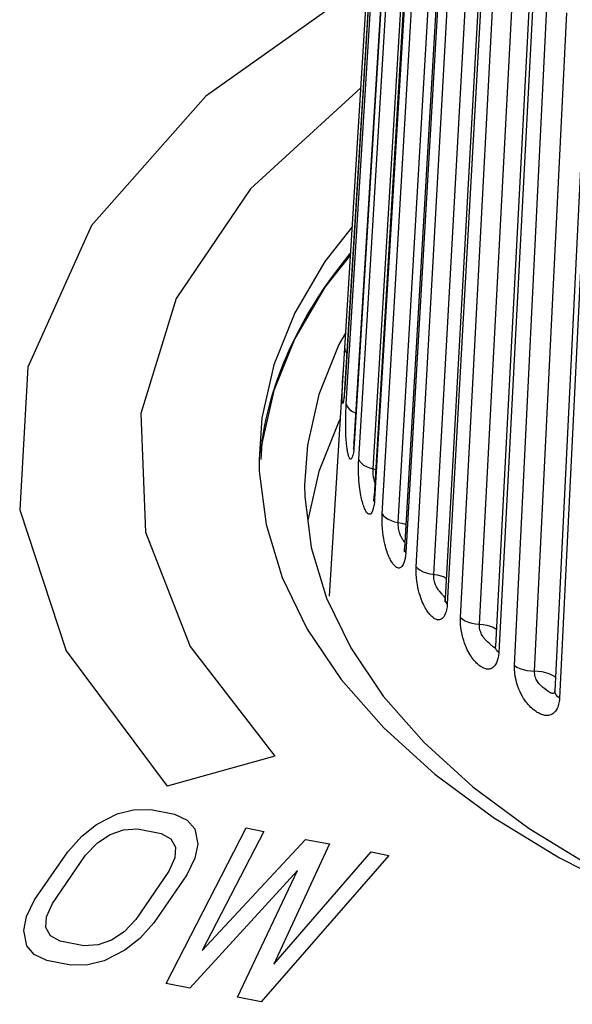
# Model space of a CAD drawing. Extents: x -841 to -216, y -127 to 601.
# Tile 183 of 201: x -295.76 to -291.21, y 525.65 to 533.76. Entities that reach past the tile are written whole.
import ezdxf

# ---------------------------------------------------------------- set-up
doc = ezdxf.new("R2010")
doc.units = 0
doc.header["$LTSCALE"] = 23.1
doc.layers.add('HEATSINK_AM_0', color=7, linetype='CONTINUOUS')

msp = doc.modelspace()

# ---------------------------------------------------------------- linework, layer by layer
at = {"layer": 'HEATSINK_AM_0', "color": 7}
for p, q in [((-293.2092, 529.0116), (-292.7537, 536.3759)), ((-292.7537, 536.0418), (-293.0827, 530.7209)), ((-293.0702, 530.5946), (-292.743, 535.9338)), ((-292.6789, 535.6182), (-293.0061, 530.279)), ((-292.6771, 535.6014), (-293.0044, 530.2624)), ((-292.967, 530.1374), (-292.6451, 535.4946)), ((-292.8486, 530.0597), (-292.5268, 535.4168)), ((-292.5195, 535.1941), (-292.8413, 529.8368)), ((-292.514, 535.1678), (-292.836, 529.8107)), ((-292.7741, 529.6885), (-292.4612, 535.0633)), ((-292.6418, 529.6177), (-292.3289, 534.9924)), ((-292.2774, 534.781), (-292.5903, 529.4061)), ((-292.2664, 534.7455), (-292.5794, 529.3708)), ((-292.4938, 529.2527), (-292.1932, 534.6446)), ((-292.349, 529.1896), (-292.0484, 534.5814)), ((-291.9553, 534.3835), (-292.2558, 528.9916)), ((-291.9367, 534.3393), (-292.2374, 528.9476)), ((-292.129, 528.8348), (-291.8441, 534.2429)), ((-291.9733, 528.7801), (-291.6884, 534.1881)), ((-291.5566, 534.0059), (-291.8415, 528.5978)), ((-291.5288, 533.9536), (-291.8139, 528.5455)), ((-291.6838, 528.4394), (-291.4176, 533.8629)), ((-291.5189, 528.3936), (-291.2527, 533.8169)), ((-291.0857, 533.6524), (-291.3518, 528.2289)), ((-291.047, 533.5925), (-291.3133, 528.1692)), ((-293.021, 532.0528), (-293.2451, 531.7686)), ((-293.0353, 531.8228), (-293.2451, 531.5566)), ((-293.0751, 531.1789), (-293.131, 531.0839)), ((-293.5021, 531.1178), (-293.4892, 531.1439)), ((-293.0978, 530.8086), (-293.0938, 530.8777)), ((-293.101, 530.7407), (-293.0997, 530.7715)), ((-293.0997, 530.7715), (-293.0978, 530.8086)), ((-293.102, 530.714), (-293.101, 530.7407)), ((-293.0827, 530.7209), (-293.0828, 530.7277)), ((-293.7644, 530.2679), (-293.7734, 530.1365)), ((-293.0044, 530.2624), (-293.0061, 530.279)), ((-293.0044, 530.2624), (-293.0064, 530.2363)), ((-293.7879, 530.1375), (-293.786, 530.0395)), ((-293.2968, 530.0369), (-293.3864, 529.6366)), ((-293.3577, 529.4104), (-293.2317, 528.9935)), ((-292.5794, 529.3708), (-292.5818, 529.3444)), ((-292.2837, 529.0301), (-292.2964, 529.0447)), ((-292.2374, 528.9476), (-292.2398, 528.9222)), ((-291.8882, 528.618), (-291.9071, 528.6352)), ((-291.8725, 528.6034), (-291.8882, 528.618)), ((-291.8429, 528.5834), (-291.8442, 528.5775)), ((-291.4056, 528.2255), (-291.4202, 528.2362)), ((-291.3929, 528.2169), (-291.3969, 528.2195)), ((-291.3531, 528.2164), (-291.3541, 528.2125)), ((-291.3502, 528.2145), (-291.3518, 528.2289)), ((-293.658, 527.6906), (-294.545, 527.4459)), ((-295.1267, 527.1282), (-294.9558, 527.2152)), ((-294.9558, 527.2152), (-294.8213, 527.2493)), ((-294.8213, 527.2493), (-294.6805, 527.2521)), ((-294.6805, 527.2521), (-294.4843, 527.2143)), ((-294.4843, 527.2143), (-294.3798, 527.1641)), ((-295.2486, 527.0317), (-295.1267, 527.1282)), ((-294.5544, 525.818), (-293.8956, 527.1007)), ((-294.3798, 527.1641), (-294.3181, 527.0922)), ((-293.8956, 527.1007), (-293.7484, 527.0723)), ((-295.3641, 526.904), (-295.2486, 527.0317)), ((-295.1196, 526.9769), (-295.0159, 527.0469)), ((-295.0159, 527.0469), (-294.906, 527.0856)), ((-294.906, 527.0856), (-294.7897, 527.0932)), ((-294.7897, 527.0932), (-294.5934, 527.0553)), ((-294.5934, 527.0553), (-294.5135, 527.0099)), ((-294.3181, 527.0922), (-294.2927, 526.9674)), ((-293.7484, 527.0723), (-294.2561, 526.0904)), ((-295.2169, 526.8756), (-295.1196, 526.9769)), ((-294.5135, 527.0099), (-294.4763, 526.9428)), ((-294.4763, 526.9428), (-294.4818, 526.8538)), ((-294.2927, 526.9674), (-294.3164, 526.8519)), ((-294.2561, 526.0904), (-293.405, 527.0061)), ((-293.2087, 526.9683), (-293.6674, 525.9769)), ((-293.405, 527.0061), (-293.2087, 526.9683)), ((-295.6369, 526.5067), (-295.3641, 526.904)), ((-295.4898, 526.4783), (-295.2169, 526.8756)), ((-292.7182, 526.8736), (-293.7694, 525.6666)), ((-293.6674, 525.9769), (-292.8653, 526.902)), ((-292.8653, 526.902), (-292.7182, 526.8736)), ((-294.4818, 526.8538), (-294.5301, 526.7432)), ((-294.3164, 526.8519), (-294.3829, 526.7148)), ((-294.5301, 526.7432), (-294.8029, 526.3459)), ((-294.3829, 526.7148), (-294.6558, 526.3175)), ((-293.4706, 526.7488), (-294.3581, 525.7801)), ((-293.9657, 525.7045), (-293.4706, 526.7488)), ((-295.7034, 526.3696), (-295.6369, 526.5067)), ((-295.538, 526.3677), (-295.4898, 526.4783)), ((-295.7271, 526.2541), (-295.7034, 526.3696)), ((-295.5435, 526.2787), (-295.538, 526.3677)), ((-294.8029, 526.3459), (-294.9002, 526.2446)), ((-294.6558, 526.3175), (-294.7713, 526.1898)), ((-295.7017, 526.1293), (-295.7271, 526.2541)), ((-295.5063, 526.2116), (-295.5435, 526.2787)), ((-295.4264, 526.1662), (-295.5063, 526.2116)), ((-294.9002, 526.2446), (-295.0039, 526.1746)), ((-295.64, 526.0574), (-295.7017, 526.1293)), ((-295.2302, 526.1283), (-295.4264, 526.1662)), ((-295.1138, 526.1359), (-295.2302, 526.1283)), ((-295.0039, 526.1746), (-295.1138, 526.1359)), ((-294.7713, 526.1898), (-294.8931, 526.0933)), ((-295.5355, 526.0072), (-295.64, 526.0574)), ((-294.8931, 526.0933), (-295.064, 526.0063)), ((-295.3393, 525.9694), (-295.5355, 526.0072)), ((-295.1985, 525.9722), (-295.3393, 525.9694)), ((-295.064, 526.0063), (-295.1985, 525.9722)), ((-294.3581, 525.7801), (-294.5544, 525.818)), ((-293.7694, 525.6666), (-293.9657, 525.7045))]:
    msp.add_line(p, q, dxfattribs=at)
for points in [[(-292.7537, 536.0486), (-293.0837, 530.7133), (-293.0849, 530.6974), (-293.086, 530.6831)], [(-292.8977, 534.0756), (-294.2264, 533.1311), (-295.1696, 532.0642), (-295.6937, 530.8985), (-295.7598, 529.7209), (-295.3776, 528.5603), (-294.545, 527.4459)], [(-292.9504, 533.1987), (-293.8592, 532.3676), (-294.4699, 531.4632), (-294.7624, 530.5153), (-294.7234, 529.5365), (-294.3555, 528.596), (-293.658, 527.6906)], [(-293.2451, 531.5566), (-293.2234, 531.5878), (-293.1901, 531.6345), (-293.1559, 531.6811), (-293.1207, 531.7274), (-293.0847, 531.7736), (-293.0365, 531.8332)], [(-293.2451, 531.7686), (-293.4937, 531.3463), (-293.6667, 530.9173), (-293.7644, 530.4799), (-293.7879, 530.1375)], [(-293.2451, 531.5566), (-293.4937, 531.1343), (-293.6667, 530.7053), (-293.7644, 530.2679)], [(-293.4892, 531.1439), (-293.4563, 531.2082), (-293.4216, 531.2722), (-293.3853, 531.3359), (-293.3375, 531.4152), (-293.2974, 531.4783), (-293.2451, 531.5566)], [(-293.6604, 530.7253), (-293.6385, 530.7909), (-293.6148, 530.8563), (-293.5894, 530.9215), (-293.5623, 530.9865), (-293.5335, 531.0513), (-293.5021, 531.1178)], [(-293.131, 531.0839), (-293.2968, 530.6728), (-293.3904, 530.2536), (-293.4129, 529.9254)], [(-293.0828, 531.0549), (-293.0811, 531.038), (-293.0739, 531.0211), (-293.0653, 531.0102)], [(-293.7617, 530.2887), (-293.7541, 530.3385), (-293.7423, 530.4048), (-293.7288, 530.471), (-293.7136, 530.5371), (-293.6966, 530.6031), (-293.6739, 530.682)], [(-293.6739, 530.682), (-293.6689, 530.6984), (-293.6638, 530.7148), (-293.6604, 530.7253)], [(-293.1026, 530.6249), (-293.1028, 530.6312), (-293.103, 530.6379), (-293.1031, 530.6452), (-293.1031, 530.6529), (-293.1031, 530.6612), (-293.103, 530.6701), (-293.1029, 530.6798), (-293.1027, 530.6904), (-293.1024, 530.7018), (-293.102, 530.714)], [(-293.0827, 530.7209), (-293.0845, 530.6949), (-293.0863, 530.6723), (-293.0881, 530.6533), (-293.0898, 530.6375), (-293.0914, 530.6252)], [(-293.086, 530.6831), (-293.0871, 530.6707), (-293.0882, 530.6602), (-293.0892, 530.6516), (-293.09, 530.6452), (-293.0901, 530.6444)], [(-293.0914, 530.6252), (-293.0929, 530.6157), (-293.0943, 530.6085), (-293.0955, 530.6035), (-293.0967, 530.6003), (-293.0977, 530.5986), (-293.0985, 530.5982), (-293.0993, 530.5989), (-293.1, 530.6005), (-293.1006, 530.6029), (-293.1011, 530.6059), (-293.1015, 530.6097), (-293.102, 530.6142), (-293.1023, 530.6193), (-293.1026, 530.6249)], [(-293.0587, 530.2006), (-293.0602, 530.2094), (-293.0618, 530.2191), (-293.0633, 530.2296), (-293.0648, 530.241), (-293.0662, 530.2532), (-293.0676, 530.2662), (-293.0688, 530.2799), (-293.07, 530.2946), (-293.0711, 530.3107), (-293.0721, 530.3283), (-293.073, 530.3477), (-293.0737, 530.3689), (-293.0743, 530.392), (-293.0746, 530.4169), (-293.0747, 530.4436), (-293.0745, 530.472), (-293.074, 530.5024), (-293.0731, 530.5334), (-293.0719, 530.564), (-293.0702, 530.5946)], [(-293.0702, 530.5946), (-293.0653, 530.5778), (-293.0549, 530.5614), (-293.0392, 530.5461), (-293.019, 530.5323), (-292.9947, 530.5203), (-292.9914, 530.5192)], [(-293.1191, 530.4687), (-293.1303, 530.4497), (-293.2968, 530.0369)], [(-293.7674, 530.2468), (-293.7653, 530.2634), (-293.763, 530.28), (-293.7617, 530.2887)], [(-293.0061, 530.279), (-293.0077, 530.2577), (-293.0094, 530.2407), (-293.0112, 530.228), (-293.0126, 530.2197), (-293.0128, 530.2186)], [(-293.7739, 530.1916), (-293.7721, 530.2083), (-293.7701, 530.2249), (-293.7674, 530.2468)], [(-293.0537, 530.1774), (-293.0554, 530.1847), (-293.0571, 530.1923), (-293.0587, 530.2006)], [(-293.0064, 530.2363), (-293.0087, 530.2136), (-293.0114, 530.1944), (-293.0142, 530.1785)], [(-293.0142, 530.1785), (-293.0171, 530.1661), (-293.0201, 530.1564), (-293.023, 530.1491), (-293.0258, 530.144), (-293.0286, 530.1407), (-293.0312, 530.1389), (-293.0337, 530.1384), (-293.036, 530.1391), (-293.0382, 530.1405), (-293.0403, 530.1428), (-293.0424, 530.1458), (-293.0444, 530.1495), (-293.0464, 530.1539), (-293.0483, 530.1589), (-293.0501, 530.1646), (-293.052, 530.1708), (-293.0537, 530.1774)], [(-292.8421, 529.7551), (-292.8469, 529.7325), (-292.8526, 529.714), (-292.8586, 529.7008), (-292.8649, 529.6919), (-292.871, 529.6868), (-292.8771, 529.6849), (-292.8829, 529.6853), (-292.8885, 529.6878), (-292.8937, 529.6919), (-292.8987, 529.6973), (-292.9033, 529.7035), (-292.9076, 529.7103), (-292.9116, 529.7175), (-292.9154, 529.7253), (-292.9191, 529.7336), (-292.9227, 529.7426), (-292.9264, 529.7526), (-292.9301, 529.7634), (-292.9337, 529.775), (-292.9372, 529.7873), (-292.9405, 529.8001), (-292.9437, 529.8133), (-292.9466, 529.8269), (-292.9495, 529.8415), (-292.9524, 529.8575), (-292.9551, 529.875), (-292.9579, 529.8943), (-292.9604, 529.9153), (-292.9628, 529.9381), (-292.9649, 529.9627), (-292.9666, 529.989), (-292.9679, 530.017), (-292.9687, 530.0468), (-292.9689, 530.0773), (-292.9683, 530.1074), (-292.967, 530.1374)], [(-292.967, 530.1374), (-292.9588, 530.121), (-292.9452, 530.1053), (-292.9268, 530.0909), (-292.9041, 530.0783), (-292.8777, 530.0677), (-292.8283, 530.0541)], [(-293.786, 530.0395), (-293.7303, 529.6), (-293.5988, 529.165), (-293.3917, 528.7384), (-293.1116, 528.3236), (-292.7601, 527.9245), (-292.3409, 527.544), (-291.8569, 527.1859), (-291.313, 526.8528), (-290.7131, 526.5478), (-290.063, 526.2733), (-289.3675, 526.032), (-288.6332, 525.8255), (-287.8659, 525.656)], [(-292.8346, 529.9487), (-292.836, 529.9529), (-292.8385, 529.961), (-292.8407, 529.9698), (-292.8428, 529.9792), (-292.8447, 529.9892), (-292.8463, 529.9999), (-292.8475, 530.0113), (-292.8485, 530.0233), (-292.849, 530.0356), (-292.849, 530.0477), (-292.8486, 530.0597)], [(-293.4129, 529.9254), (-293.4111, 529.8316), (-293.3577, 529.4104)], [(-292.8413, 529.8368), (-292.8428, 529.8182), (-292.8446, 529.804), (-292.8463, 529.7946), (-292.8473, 529.7903), (-292.8474, 529.7901)], [(-292.836, 529.8107), (-292.8385, 529.7811), (-292.8421, 529.7551)], [(-292.8359, 529.8107), (-292.841, 529.8274), (-292.8413, 529.8368)], [(-292.5818, 529.3444), (-292.5851, 529.3214), (-292.5895, 529.3018), (-292.5945, 529.2856), (-292.6, 529.2726), (-292.6057, 529.2625), (-292.6115, 529.2547), (-292.6175, 529.2491), (-292.6233, 529.2453), (-292.6291, 529.2431), (-292.6347, 529.2421), (-292.64, 529.2423), (-292.6452, 529.2434), (-292.6503, 529.2453), (-292.6553, 529.2479), (-292.6603, 529.2512), (-292.6653, 529.2552), (-292.6703, 529.2599), (-292.6753, 529.2651), (-292.6802, 529.2709), (-292.6851, 529.2772), (-292.6899, 529.2841), (-292.6947, 529.2914), (-292.6994, 529.2993), (-292.7042, 529.3078), (-292.7091, 529.3171), (-292.714, 529.3273), (-292.719, 529.3383), (-292.7239, 529.3501), (-292.7288, 529.3628), (-292.7336, 529.3761), (-292.7383, 529.3905), (-292.743, 529.4063), (-292.7476, 529.4236), (-292.7523, 529.4427), (-292.7568, 529.4636), (-292.7611, 529.4864), (-292.7651, 529.5111), (-292.7686, 529.5376), (-292.7716, 529.5659), (-292.7738, 529.5961), (-292.7751, 529.6271), (-292.7752, 529.6578), (-292.7741, 529.6885)], [(-292.7741, 529.6885), (-292.7627, 529.6726), (-292.7462, 529.6578), (-292.7252, 529.6445), (-292.7002, 529.6331), (-292.6721, 529.6241), (-292.6125, 529.6115)], [(-292.6228, 529.5103), (-292.6262, 529.5183), (-292.6293, 529.5269), (-292.6323, 529.5363), (-292.6349, 529.5463), (-292.6373, 529.5571), (-292.6393, 529.5685), (-292.6408, 529.5806), (-292.6418, 529.5931), (-292.6421, 529.6055), (-292.6418, 529.6177)], [(-292.6125, 529.6115), (-292.5853, 529.603), (-292.579, 529.6002)], [(-292.6011, 529.4718), (-292.6049, 529.4776), (-292.6087, 529.4836), (-292.6123, 529.4897), (-292.6159, 529.4961), (-292.6194, 529.5029), (-292.6228, 529.5103)], [(-292.5877, 529.4515), (-292.5904, 529.4558), (-292.5938, 529.4608), (-292.6011, 529.4718)], [(-292.5903, 529.4061), (-292.5906, 529.4023), (-292.5921, 529.3872), (-292.5938, 529.3765), (-292.5942, 529.3746)], [(-292.5794, 529.3708), (-292.5877, 529.3871), (-292.5904, 529.4036), (-292.5903, 529.4061)], [(-292.2398, 528.9222), (-292.2433, 528.8998), (-292.2482, 528.8804), (-292.2539, 528.8641), (-292.2601, 528.8508), (-292.2667, 528.8402), (-292.2736, 528.8318), (-292.2806, 528.8254), (-292.2876, 528.8208), (-292.2946, 528.8177), (-292.3014, 528.8159), (-292.3081, 528.8153), (-292.3145, 528.8155), (-292.3207, 528.8166), (-292.3269, 528.8183), (-292.333, 528.8207), (-292.3391, 528.8237), (-292.3453, 528.8274), (-292.3515, 528.8316), (-292.3576, 528.8364), (-292.3638, 528.8417), (-292.3698, 528.8475), (-292.3759, 528.8537), (-292.3819, 528.8604), (-292.3878, 528.8675), (-292.3939, 528.8753), (-292.4, 528.8837), (-292.4062, 528.8929), (-292.4126, 528.903), (-292.419, 528.9138), (-292.4252, 528.9252), (-292.4314, 528.9374), (-292.4375, 528.9503), (-292.4436, 528.9643), (-292.4498, 528.9797), (-292.456, 528.9967), (-292.4622, 529.0153), (-292.4682, 529.0356), (-292.4739, 529.0576), (-292.4793, 529.0813), (-292.4841, 529.1066), (-292.4883, 529.1336), (-292.4916, 529.1626), (-292.4938, 529.1926), (-292.4945, 529.2225), (-292.4938, 529.2527)], [(-292.4938, 529.2527), (-292.4793, 529.2375), (-292.4601, 529.2237), (-292.4366, 529.2116), (-292.4097, 529.2017), (-292.3802, 529.1943), (-292.3189, 529.1851)], [(-292.2964, 529.0447), (-292.3009, 529.05), (-292.3053, 529.0553), (-292.3096, 529.0609), (-292.3138, 529.0666), (-292.3178, 529.0727), (-292.3219, 529.0792), (-292.3259, 529.0863), (-292.3298, 529.094), (-292.3335, 529.1024), (-292.3369, 529.1113), (-292.3401, 529.1209), (-292.3429, 529.1311), (-292.3453, 529.1419), (-292.3473, 529.1535), (-292.3486, 529.1655), (-292.3492, 529.1776), (-292.349, 529.1896)], [(-292.3189, 529.1851), (-292.2903, 529.1781), (-292.2641, 529.1687), (-292.2464, 529.16)], [(-293.2317, 528.9935), (-293.0332, 528.5847), (-292.7648, 528.1872), (-292.4279, 527.8047), (-292.0262, 527.4401), (-291.5624, 527.0969), (-291.0412, 526.7776), (-290.4662, 526.4854), (-289.8432, 526.2223), (-289.1767, 525.991), (-288.473, 525.7931), (-287.8107, 525.6468)], [(-292.27, 529.0137), (-292.2731, 529.0175), (-292.2764, 529.0215), (-292.28, 529.0257), (-292.2837, 529.0301)], [(-292.2555, 528.9966), (-292.2572, 528.9983), (-292.2595, 529.0007), (-292.2619, 529.0036), (-292.2644, 529.0067), (-292.27, 529.0137)], [(-292.2558, 528.9916), (-292.2563, 528.9848), (-292.2577, 528.9732), (-292.2591, 528.966), (-292.2593, 528.9654)], [(-292.2374, 528.9476), (-292.2489, 528.9633), (-292.255, 528.9796), (-292.2558, 528.9916)], [(-291.9891, 528.4522), (-291.9963, 528.459), (-292.0037, 528.4666), (-292.0113, 528.4749), (-292.019, 528.4839), (-292.0268, 528.4937), (-292.0346, 528.5042), (-292.0422, 528.5152), (-292.0498, 528.527), (-292.0573, 528.5396), (-292.0649, 528.5534), (-292.0726, 528.5685), (-292.0803, 528.5852), (-292.0879, 528.6035), (-292.0954, 528.6234), (-292.1027, 528.645), (-292.1094, 528.6682), (-292.1156, 528.6932), (-292.1209, 528.7198), (-292.1252, 528.7481), (-292.1282, 528.7771), (-292.1294, 528.8059), (-292.129, 528.8348)], [(-292.129, 528.8348), (-292.1116, 528.8205), (-292.0898, 528.8078), (-292.0642, 528.7971), (-292.0357, 528.7888), (-292.005, 528.783), (-291.9427, 528.7772)], [(-291.9071, 528.6352), (-291.9122, 528.64), (-291.9174, 528.645), (-291.9224, 528.65), (-291.9273, 528.6553), (-291.9321, 528.6608), (-291.9368, 528.6666), (-291.9415, 528.6729), (-291.9461, 528.6798), (-291.9506, 528.6873), (-291.9549, 528.6954), (-291.9589, 528.7041), (-291.9626, 528.7134), (-291.9659, 528.7234), (-291.9687, 528.7341), (-291.971, 528.7454), (-291.9727, 528.757), (-291.9734, 528.7686), (-291.9733, 528.7801)], [(-291.9427, 528.7772), (-291.9131, 528.7718), (-291.8853, 528.764), (-291.8602, 528.7539), (-291.8386, 528.742), (-291.834, 528.7385)], [(-291.8424, 528.588), (-291.8431, 528.5878), (-291.8459, 528.5876), (-291.8487, 528.5879), (-291.8514, 528.5886), (-291.8542, 528.5897), (-291.8569, 528.5911), (-291.8597, 528.5929), (-291.8627, 528.595), (-291.8658, 528.5975), (-291.869, 528.6003), (-291.8725, 528.6034)], [(-291.8415, 528.5977), (-291.8417, 528.5943), (-291.8429, 528.5834)], [(-291.8138, 528.5455), (-291.8284, 528.5605), (-291.8377, 528.5764), (-291.8414, 528.5927), (-291.8415, 528.5977)], [(-291.8139, 528.5455), (-291.8164, 528.5196), (-291.8205, 528.4966), (-291.8261, 528.4768), (-291.8328, 528.4601), (-291.8402, 528.4464), (-291.8481, 528.4355), (-291.8564, 528.4267), (-291.8649, 528.42), (-291.8734, 528.4151), (-291.8819, 528.4118), (-291.8901, 528.4098), (-291.8981, 528.4089), (-291.9059, 528.4089), (-291.9135, 528.4098), (-291.9211, 528.4114), (-291.9286, 528.4136), (-291.9362, 528.4165), (-291.9439, 528.42), (-291.9515, 528.4241), (-291.9592, 528.4288), (-291.9668, 528.434), (-291.9743, 528.4396), (-291.9817, 528.4457), (-291.9891, 528.4522)], [(-291.3133, 528.1692), (-291.3142, 528.1561), (-291.3158, 528.1433), (-291.3178, 528.1311), (-291.3206, 528.1191), (-291.3241, 528.107), (-291.3284, 528.0951), (-291.3338, 528.0834), (-291.3402, 528.0722), (-291.3476, 528.0618), (-291.356, 528.0525), (-291.3652, 528.0446), (-291.375, 528.0381), (-291.3851, 528.0333), (-291.3953, 528.03), (-291.4051, 528.028), (-291.4146, 528.0272), (-291.4239, 528.0273), (-291.4329, 528.0282), (-291.4419, 528.0299), (-291.4509, 528.0322), (-291.46, 528.0351), (-291.4691, 528.0387), (-291.4781, 528.0429), (-291.4872, 528.0476), (-291.4962, 528.0528), (-291.5052, 528.0585), (-291.5141, 528.0647), (-291.5231, 528.0715), (-291.5322, 528.0789), (-291.5415, 528.087), (-291.5511, 528.0961), (-291.5608, 528.1059), (-291.5704, 528.1165), (-291.58, 528.1279), (-291.5895, 528.14), (-291.5989, 528.1532), (-291.6086, 528.1678), (-291.6183, 528.1839), (-291.628, 528.2018), (-291.6377, 528.2215), (-291.6471, 528.2431), (-291.656, 528.2665), (-291.6642, 528.2919), (-291.6715, 528.3192), (-291.6775, 528.3485), (-291.6818, 528.3788), (-291.6838, 528.409), (-291.6838, 528.4394)], [(-291.6838, 528.4394), (-291.6637, 528.4262), (-291.6396, 528.4148), (-291.6121, 528.4055), (-291.5822, 528.3988), (-291.5508, 528.3948), (-291.4881, 528.3925)], [(-291.4202, 528.2362), (-291.4371, 528.2485), (-291.4431, 528.253), (-291.4493, 528.2578), (-291.4555, 528.2627), (-291.4615, 528.2678), (-291.4673, 528.2731), (-291.473, 528.2787), (-291.4787, 528.2847), (-291.4842, 528.2914), (-291.4897, 528.2986), (-291.495, 528.3066), (-291.5, 528.3152), (-291.5046, 528.3246), (-291.5089, 528.3347), (-291.5125, 528.3456), (-291.5156, 528.3572), (-291.5177, 528.3693), (-291.5189, 528.3815), (-291.5189, 528.3936)], [(-291.4881, 528.3925), (-291.4578, 528.3887), (-291.4288, 528.3825), (-291.402, 528.3739), (-291.3781, 528.3632), (-291.358, 528.3507), (-291.3463, 528.3406)], [(-291.3969, 528.2195), (-291.4011, 528.2224), (-291.4056, 528.2255)], [(-291.3532, 528.2161), (-291.3533, 528.216), (-291.3567, 528.2132), (-291.3602, 528.2111), (-291.3639, 528.2097), (-291.3676, 528.2089), (-291.3712, 528.2088), (-291.3748, 528.2092), (-291.3783, 528.21), (-291.3818, 528.2112), (-291.3853, 528.2128), (-291.389, 528.2147), (-291.3929, 528.2169)], [(-291.3518, 528.2289), (-291.352, 528.2255), (-291.3531, 528.2164)], [(-291.3133, 528.1692), (-291.3307, 528.1833), (-291.3432, 528.1986), (-291.3502, 528.2145)]]:
    msp.add_lwpolyline(points, dxfattribs=at)

doc.saveas('drawing.dxf')
